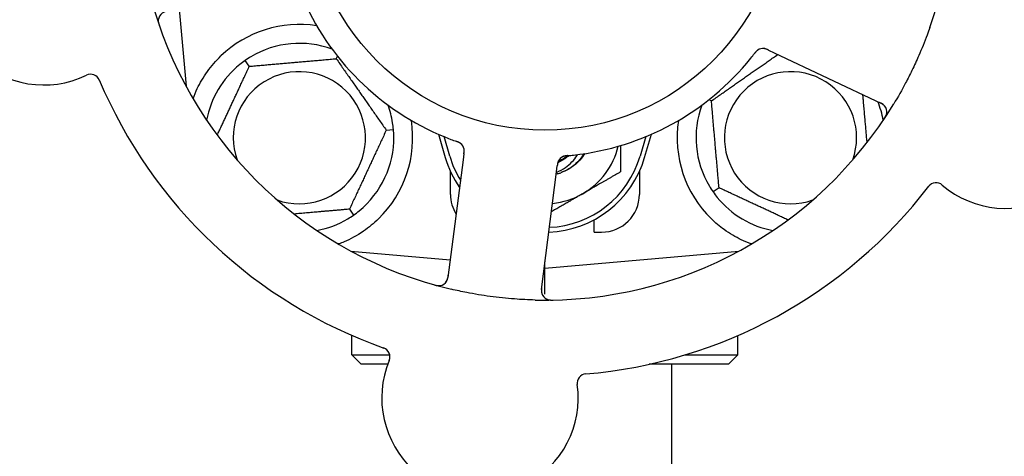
# Model space of a CAD drawing. Header units: inches. Extents: x 24 to 1128, y -69 to 748.
# Tile 24 of 256: x 125.25 to 128.51, y 213.31 to 214.75. Entities that reach past the tile are written whole.
import ezdxf

# ---------------------------------------------------------------- set-up
doc = ezdxf.new("R2010")
doc.units = ezdxf.units.IN
doc.header["$LTSCALE"] = 32
doc.header["$MEASUREMENT"] = 0
doc.layers.add('Dimension (ANSI)', color=7, linetype='Continuous', lineweight=25)
doc.layers.add('Visible (ANSI)', color=7, linetype='Continuous', lineweight=30)
doc.styles.add('Note Text (ANSI)', font='tahoma.ttf')
doc.dimstyles.new('SB Fraction-16 (ANSI)', dxfattribs={"dimscale": 32, "dimtxt": 0.125, "dimasz": 0.098425, "dimexe": 0.125, "dimexo": 0.0625, "dimgap": 0.031496, "dimtad": 0, "dimtih": 1, "dimtoh": 1, "dimdec": 4, "dimrnd": 1e-08, "dimzin": 0, "dimdsep": 46, "dimlunit": 5, "dimtxsty": 'Note Text (ANSI)', "dimcen": 0.09, "dimdle": 0.393701, "dimclrd": 256, "dimclre": 256, "dimclrt": 256, "dimadec": 0, "dimazin": 3, "dimtfac": 0.96, "dimtofl": 0, "dimtmove": 0, "dimatfit": 3, "dimfxl": 1, "dimfrac": 2, "dimtolj": 1, "dimtzin": 12, "dimlwd": -1, "dimlwe": -1, "dimarcsym": 0})

# ---------------------------------------------------------------- blocks, each defined once
blk = doc.blocks.new('*D15')
at = {"layer": 'Defpoints', "color": 0, "transparency": 16777216}
for p in [(157.2904, 468.9837), (65.9568, 162.272), (120.1654, 162.272)]:
    blk.add_point(p, dxfattribs=at)
at = {"layer": 'Dimension (ANSI)', "transparency": 16777216}
for p, q in [((155.2904, 468.9837), (61.9568, 468.9837)), ((65.9568, 465.8341), (65.9568, 331.6609)), ((65.9568, 165.4216), (65.9568, 324.5948)), ((118.1654, 162.272), (61.9568, 162.272))]:
    blk.add_line(p, q, dxfattribs=at)
for points in [[(65.4319, 465.8341), (66.4817, 465.8341), (65.9568, 468.9837)], [(65.4319, 165.4216), (66.4817, 165.4216), (65.9568, 162.272)]]:
    blk.add_solid(points, dxfattribs=at)
at = {"layer": 'Dimension (ANSI)', "transparency": 16777216, "insert": (53.754, 330.653), "char_height": 4, "attachment_point": 1, "style": 'Note Text (ANSI)'}
blk.add_mtext('\\A1;306 11/16', dxfattribs=at)

msp = doc.modelspace()

# ---------------------------------------------------------------- linework, layer by layer
at = {"layer": 'Visible (ANSI)'}
for p, q in [((125.77619, 214.78533), (125.79853, 214.53009)), ((126.29561, 214.6212), (126.29954, 214.62963)), ((127.72633, 214.64962), (127.74429, 214.64112)), ((127.74429, 214.64112), (128.09956, 214.47306)), ((126.00803, 214.59605), (125.99437, 214.61556)), ((127.53698, 214.48158), (127.52855, 214.48551)), ((126.46119, 214.38474), (126.48492, 214.38681)), ((126.63378, 214.37115), (126.65611, 214.29458)), ((127.31611, 214.29458), (127.33844, 214.37115)), ((126.67111, 214.29895), (126.65236, 214.36323)), ((127.31986, 214.36323), (127.30111, 214.29895)), ((126.71796, 214.30663), (126.71543, 214.28693)), ((126.71543, 214.28693), (126.66538, 213.89712)), ((126.67361, 214.17208), (126.67361, 214.24762)), ((126.97434, 213.85745), (127.02439, 214.24726)), ((127.02439, 214.24726), (127.02693, 214.26699)), ((127.29861, 214.24762), (127.29861, 214.17208)), ((127.56214, 214.194), (127.54262, 214.18033)), ((126.33919, 214.12311), (126.35285, 214.10359)), ((127.14861, 214.04708), (127.14861, 214.08791)), ((127.14861, 214.04708), (127.17361, 214.04708)), ((126.34412, 213.98449), (126.6729, 213.95573)), ((126.34736, 213.98275), (126.34736, 213.98421)), ((126.98611, 213.92833), (127.62809, 213.98449)), ((127.62486, 213.98275), (127.62486, 213.98421)), ((126.98611, 213.92833), (126.98611, 213.94908)), ((126.98347, 213.92856), (126.98611, 213.92833)), ((126.98611, 213.84233), (126.98611, 213.92833)), ((126.34736, 213.64083), (126.34736, 213.70511)), ((127.62486, 213.64083), (127.62486, 213.70511)), ((126.34736, 213.64083), (126.47247, 213.64083)), ((126.37861, 213.60958), (126.34736, 213.64083)), ((127.45008, 213.64083), (127.62486, 213.64083)), ((127.59361, 213.60958), (127.62486, 213.64083)), ((126.46584, 213.60958), (126.37861, 213.60958)), ((127.59361, 213.60958), (127.33048, 213.60958)), ((127.40611, 211.37808), (127.40611, 213.60958))]:
    msp.add_line(p, q, dxfattribs=at)
msp.add_circle((126.98611, 215.17208), 0.7875, dxfattribs=at)
for centre, radius, start, end in [((126.98611, 215.17208), 1.35, 340.62287, 40.74397), ((125.32786, 214.85924), 0.325, 85.56477, 295.80207), ((126.98611, 215.17208), 0.875, 204.19111, 249.17573), ((126.98611, 215.17208), 1.35, 196.62287, 256.74397), ((125.73798, 214.74632), 0.03125, 100.68342, 198.83549), ((128.51154, 214.45047), 0.325, 229.56477, 79.80207), ((126.17361, 214.35958), 0.375, 81.21293, 133.75453), ((126.17361, 214.35958), 0.3125, 69.72028, 120.84193), ((127.70773, 214.62385), 0.03125, 82.67765, 124.13682), ((126.17361, 214.35958), 0.3125, 129.15807, 169.28378), ((126.98611, 215.17208), 0.875, 276.19111, 321.17573), ((125.48292, 214.53851), 0.03125, 22.85452, 115.80207), ((126.17361, 214.35958), 0.21875, 250.34111, 199.65889), ((127.79861, 214.35958), 0.21875, 340.34111, 289.65889), ((126.98611, 215.17208), 1.6, 202.81714, 250.5497), ((126.17361, 214.35958), 0.3125, 9.15807, 20.27972), ((126.98611, 215.17208), 1.35, 268.62287, 328.74397), ((127.79861, 214.35958), 0.3125, 159.72028, 210.84193), ((127.79861, 214.35958), 0.3125, 10.71622, 22.42184), ((128.08619, 214.44481), 0.03125, 326.53135, 64.68342), ((126.17361, 214.35958), 0.375, 314.27762, 8.78707), ((127.79861, 214.35958), 0.375, 171.21293, 225.72238), ((126.17361, 214.35958), 0.3125, 309.15807, 0.84193), ((126.6877, 214.31636), 0.03125, 10.67765, 52.13682), ((126.98611, 214.39083), 0.25, 300, 346.26096), ((126.98611, 214.39083), 0.34375, 196.2602, 214.73634), ((126.98611, 214.39083), 0.32812, 196.2602, 211.61609), ((126.98611, 214.39083), 0.34375, 272.10255, 343.7398), ((126.98611, 214.39083), 0.32812, 272.55546, 343.7398), ((127.05866, 214.26873), 0.03125, 113.46904, 155.46837), ((126.98611, 214.39083), 0.11727, 292.2465, 309.43252), ((126.98611, 214.39083), 0.15625, 285.94214, 289.71036), ((128.28048, 214.17931), 0.03125, 49.56477, 142.51231), ((126.79861, 214.17208), 0.125, 180, 211.69426), ((126.98611, 214.39083), 0.25, 275.68783, 300), ((126.98611, 215.17208), 1.6, 274.81714, 322.5497), ((127.17361, 214.17208), 0.125, 270, 0), ((127.79861, 214.35958), 0.3125, 219.15807, 259.28378), ((126.17361, 214.35958), 0.3125, 280.71622, 300.84193), ((126.63438, 213.9011), 0.03125, 254.53135, 352.68342), ((127.00534, 213.85347), 0.03125, 172.68342, 270.83549), ((126.44192, 213.63428), 0.03125, 337.56477, 70.51231), ((126.7712, 213.49832), 0.325, 157.56477, 7.80207), ((127.12415, 213.54668), 0.03125, 94.85452, 187.80207)]:
    msp.add_arc(centre, radius, start, end, dxfattribs=at)
for points, knots in [([(125.70696, 214.75009), (125.70693, 214.74981), (125.7069, 214.74945), (125.70682, 214.74825), (125.7068, 214.74731), (125.70687, 214.74522), (125.70698, 214.74396), (125.70731, 214.74178), (125.70743, 214.74109), (125.70778, 214.73937), (125.70803, 214.7383), (125.70861, 214.73603), (125.70896, 214.73482), (125.70955, 214.73295), (125.70978, 214.73225), (125.71024, 214.73087), (125.71047, 214.7302), (125.71071, 214.72952)], [0.051298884, 0.051298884, 0.051298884, 0.051298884, 0.057269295, 0.057269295, 0.069785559, 0.069785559, 0.08363266, 0.08363266, 0.08945843, 0.08945843, 0.097820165, 0.097820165, 0.107290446, 0.107290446, 0.113094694, 0.113094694, 0.118968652, 0.118968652, 0.118968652, 0.118968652]), ([(128.25964, 214.72417), (128.25675, 214.71595), (128.25378, 214.70777), (128.24211, 214.67652), (128.23293, 214.65387), (128.2159, 214.6149), (128.20834, 214.59851), (128.19374, 214.56845), (128.1868, 214.55476), (128.16722, 214.51772), (128.1541, 214.49456), (128.14017, 214.47161)], [-0.73117437, -0.73117437, -0.73117437, -0.73117437, -0.66329539, -0.66329539, -0.47009836, -0.47009836, -0.32966499, -0.32966499, -0.20932583, -0.20932583, 0, 0, 0, 0]), ([(125.82178, 214.48895), (125.82593, 214.50025), (125.83076, 214.51196), (125.84448, 214.54036), (125.8557, 214.55982), (125.88253, 214.5971), (125.89808, 214.61494), (125.91427, 214.63044)], [1.39089206, 1.39089206, 1.39089206, 1.39089206, 1.4959744, 1.4959744, 1.66977331, 1.66977331, 1.84048199, 1.84048199, 1.84048199, 1.84048199]), ([(127.69082, 214.65013), (127.69063, 214.65), (127.69038, 214.64983), (127.68966, 214.64932), (127.68915, 214.64894), (127.68811, 214.64808), (127.68758, 214.64762), (127.68655, 214.64665), (127.68606, 214.64616), (127.6849, 214.64495), (127.68421, 214.64418), (127.68322, 214.64303), (127.68292, 214.64268), (127.68186, 214.6414), (127.68109, 214.64042), (127.6801, 214.63915), (127.67985, 214.63883), (127.6795, 214.63837), (127.67939, 214.63823), (127.67928, 214.6381)], [0.044252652, 0.044252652, 0.044252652, 0.044252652, 0.050671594, 0.050671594, 0.061250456, 0.061250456, 0.071050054, 0.071050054, 0.078610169, 0.078610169, 0.087196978, 0.087196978, 0.090753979, 0.090753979, 0.100050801, 0.100050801, 0.10314767, 0.10314767, 0.10451733, 0.10451733, 0.10451733, 0.10451733]), ([(127.6905, 214.64993), (127.6905, 214.64993), (127.69048, 214.64991), (127.69037, 214.64983), (127.69025, 214.64975), (127.68988, 214.6495), (127.68959, 214.64928), (127.68861, 214.64854), (127.68788, 214.64794), (127.68642, 214.64658), (127.68568, 214.64584), (127.68403, 214.64403), (127.68308, 214.64292), (127.68131, 214.64073), (127.68046, 214.63963), (127.67952, 214.6384), (127.6794, 214.63825), (127.67928, 214.6381)], [0.030853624, 0.030853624, 0.030853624, 0.030853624, 0.032941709, 0.032941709, 0.03638518, 0.03638518, 0.042347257, 0.042347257, 0.055267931, 0.055267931, 0.065838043, 0.065838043, 0.077516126, 0.077516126, 0.087897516, 0.087897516, 0.089364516, 0.089364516, 0.089364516, 0.089364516]), ([(127.72629, 214.64963), (127.72602, 214.64976), (127.72575, 214.64989), (127.72427, 214.65059), (127.72302, 214.65117), (127.72039, 214.65231), (127.71898, 214.65288), (127.71643, 214.65376), (127.71525, 214.6541), (127.71304, 214.65462), (127.71196, 214.6548), (127.71105, 214.65492), (127.71092, 214.65493), (127.71081, 214.65494)], [0, 0, 0, 0, 0.002309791, 0.002309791, 0.012623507, 0.012623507, 0.024338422, 0.024338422, 0.035397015, 0.035397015, 0.047442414, 0.047442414, 0.049661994, 0.049661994, 0.049661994, 0.049661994]), ([(127.72633, 214.64962), (127.72585, 214.64984), (127.72537, 214.65007), (127.72444, 214.65051), (127.72398, 214.65072), (127.72294, 214.6512), (127.72238, 214.65146), (127.72034, 214.65237), (127.71901, 214.6529), (127.71691, 214.65366), (127.71598, 214.65395), (127.71427, 214.65439), (127.71352, 214.65455), (127.71226, 214.65477), (127.7117, 214.65484), (127.71138, 214.65488), (127.71133, 214.65489), (127.71133, 214.65489), (127.71133, 214.65489), (127.71133, 214.65489)], [0, 0, 0, 0, 0.004355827, 0.004355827, 0.008687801, 0.008687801, 0.014307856, 0.014307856, 0.029588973, 0.029588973, 0.043844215, 0.043844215, 0.054171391, 0.054171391, 0.061954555, 0.061954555, 0.063871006, 0.063871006, 0.063878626, 0.063878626, 0.063878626, 0.063878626]), ([(128.11151, 214.46313), (128.11133, 214.46337), (128.11111, 214.46366), (128.10998, 214.46504), (128.10877, 214.46632), (128.10639, 214.46841), (128.10519, 214.46934), (128.10197, 214.4715), (128.09986, 214.47274), (128.09669, 214.47437), (128.09575, 214.47484), (128.09395, 214.47571), (128.09308, 214.47612), (128.09221, 214.47653)], [0.058736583, 0.058736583, 0.058736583, 0.058736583, 0.064782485, 0.064782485, 0.086145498, 0.086145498, 0.103238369, 0.103238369, 0.123434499, 0.123434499, 0.131598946, 0.131598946, 0.138939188, 0.138939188, 0.138939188, 0.138939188]), ([(128.10835, 214.42169), (128.1087, 214.42221), (128.10904, 214.42273), (128.10996, 214.42413), (128.11055, 214.42504), (128.11159, 214.42674), (128.11206, 214.42753), (128.11322, 214.4296), (128.11389, 214.43091), (128.11497, 214.43322), (128.1154, 214.43427), (128.11606, 214.43608), (128.11631, 214.43687), (128.11676, 214.43847), (128.11693, 214.43925), (128.11709, 214.44013), (128.11712, 214.44032), (128.11714, 214.44048)], [0, 0, 0, 0, 0.005149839, 0.005149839, 0.013554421, 0.013554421, 0.020527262, 0.020527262, 0.031641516, 0.031641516, 0.041623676, 0.041623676, 0.051235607, 0.051235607, 0.06373445, 0.06373445, 0.067355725, 0.067355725, 0.067355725, 0.067355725]), ([(126.70747, 214.34056), (126.70729, 214.34071), (126.70705, 214.34089), (126.70635, 214.34142), (126.70582, 214.34179), (126.70469, 214.34251), (126.70409, 214.34287), (126.70285, 214.34355), (126.70223, 214.34387), (126.70072, 214.3446), (126.69978, 214.34502), (126.69837, 214.3456), (126.69795, 214.34577), (126.6964, 214.34639), (126.69524, 214.34682), (126.69372, 214.34737), (126.69334, 214.34751), (126.6928, 214.3477), (126.69263, 214.34776), (126.69246, 214.34782)], [0.044252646, 0.044252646, 0.044252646, 0.044252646, 0.05067159, 0.05067159, 0.061250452, 0.061250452, 0.07105005, 0.07105005, 0.078610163, 0.078610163, 0.087196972, 0.087196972, 0.090753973, 0.090753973, 0.100050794, 0.100050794, 0.103147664, 0.103147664, 0.104517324, 0.104517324, 0.104517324, 0.104517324]), ([(126.70718, 214.3408), (126.70718, 214.3408), (126.70716, 214.34082), (126.70705, 214.34091), (126.70694, 214.34099), (126.70658, 214.34126), (126.70629, 214.34148), (126.70528, 214.34218), (126.70449, 214.34268), (126.70274, 214.34366), (126.7018, 214.34413), (126.69958, 214.34514), (126.69823, 214.3457), (126.6956, 214.3467), (126.69429, 214.34717), (126.69283, 214.34769), (126.69265, 214.34776), (126.69246, 214.34782)], [0.030853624, 0.030853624, 0.030853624, 0.030853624, 0.032941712, 0.032941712, 0.036385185, 0.036385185, 0.042347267, 0.042347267, 0.055267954, 0.055267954, 0.065838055, 0.065838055, 0.077516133, 0.077516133, 0.087897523, 0.087897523, 0.089364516, 0.089364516, 0.089364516, 0.089364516]), ([(126.71796, 214.30664), (126.71803, 214.30716), (126.7181, 214.30769), (126.71822, 214.30871), (126.71829, 214.30921), (126.71842, 214.31034), (126.71849, 214.31097), (126.71872, 214.31318), (126.71883, 214.31461), (126.7189, 214.31684), (126.71888, 214.31782), (126.71877, 214.31958), (126.71869, 214.32034), (126.71851, 214.3216), (126.71841, 214.32216), (126.71835, 214.32248), (126.71834, 214.32253), (126.71834, 214.32253), (126.71834, 214.32253), (126.71834, 214.32253)], [0, 0, 0, 0, 0.004355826, 0.004355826, 0.008687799, 0.008687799, 0.014307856, 0.014307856, 0.029588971, 0.029588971, 0.043844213, 0.043844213, 0.054171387, 0.054171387, 0.06195455, 0.06195455, 0.063871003, 0.063871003, 0.063878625, 0.063878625, 0.063878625, 0.063878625]), ([(126.71797, 214.30668), (126.718, 214.30697), (126.71804, 214.30727), (126.71825, 214.30889), (126.71841, 214.31026), (126.71869, 214.31312), (126.71879, 214.31464), (126.71884, 214.31734), (126.7188, 214.31856), (126.71862, 214.32082), (126.71845, 214.3219), (126.71828, 214.3228), (126.71825, 214.32293), (126.71823, 214.32304)], [0, 0, 0, 0, 0.002309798, 0.002309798, 0.012623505, 0.012623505, 0.02433842, 0.02433842, 0.035397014, 0.035397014, 0.047442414, 0.047442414, 0.049661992, 0.049661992, 0.049661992, 0.049661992]), ([(127.02411, 214.24509), (127.03485, 214.24934), (127.04508, 214.25483), (127.06979, 214.27218), (127.08281, 214.2857), (127.09328, 214.30217), (127.09378, 214.30298), (127.09427, 214.30379)], [-0.61635944, -0.61635944, -0.61635944, -0.61635944, -0.52774982, -0.52774982, -0.38555901, -0.38555901, -0.37828525, -0.37828525, -0.37828525, -0.37828525]), ([(127.11791, 214.30711), (127.11319, 214.29957), (127.10782, 214.29244), (127.10184, 214.28584), (127.08469, 214.26694), (127.0627, 214.25266), (127.03869, 214.24404)], [9.99046979, 9.99046979, 9.99046979, 9.99046979, 10.16152319, 10.16152319, 10.16152319, 10.65156368, 10.65156368, 10.65156368, 10.65156368]), ([(127.11546, 214.30669), (127.11396, 214.30422), (127.11239, 214.3018), (127.10435, 214.29012), (127.09691, 214.28156), (127.07412, 214.26069), (127.05717, 214.25037), (127.03881, 214.24373)], [-0.25639672, -0.25639672, -0.25639672, -0.25639672, -0.23449039, -0.23449039, -0.1487662, -0.1487662, 0, 0, 0, 0]), ([(127.06206, 214.30038), (127.06253, 214.30042), (127.06304, 214.30047), (127.06359, 214.30051), (127.06847, 214.30095), (127.07513, 214.3016), (127.08047, 214.30218)], [0.48080563, 0.48080563, 0.48080563, 0.48080563, 0.5329828, 0.5329828, 0.5329828, 1, 1, 1, 1]), ([(127.03078, 214.28286), (127.03074, 214.28278), (127.0307, 214.28269), (127.03057, 214.28241), (127.03047, 214.28221), (127.03006, 214.28129), (127.02971, 214.28042), (127.02898, 214.27828), (127.0286, 214.2769), (127.02797, 214.27405), (127.02771, 214.27256), (127.02738, 214.2704), (127.02729, 214.26972), (127.02715, 214.26871), (127.0271, 214.26837), (127.02702, 214.26769), (127.02698, 214.26737), (127.02693, 214.26704)], [0.038929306, 0.038929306, 0.038929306, 0.038929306, 0.040726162, 0.040726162, 0.043941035, 0.043941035, 0.054249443, 0.054249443, 0.066768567, 0.066768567, 0.078206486, 0.078206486, 0.083402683, 0.083402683, 0.086046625, 0.086046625, 0.088630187, 0.088630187, 0.088630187, 0.088630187]), ([(127.03042, 214.28213), (127.03042, 214.28213), (127.03042, 214.28213), (127.03039, 214.28207), (127.0303, 214.28186), (127.03002, 214.28123), (127.02981, 214.28073), (127.02937, 214.27959), (127.02915, 214.27896), (127.02891, 214.27814), (127.02884, 214.27793), (127.02842, 214.2764), (127.02803, 214.27462), (127.02756, 214.2717), (127.02744, 214.27084), (127.02725, 214.26947), (127.02719, 214.269), (127.02706, 214.26803), (127.027, 214.26753), (127.02693, 214.26704)], [0.028019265, 0.028019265, 0.028019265, 0.028019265, 0.028672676, 0.028672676, 0.033062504, 0.033062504, 0.040781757, 0.040781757, 0.051074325, 0.051074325, 0.054504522, 0.054504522, 0.075062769, 0.075062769, 0.083066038, 0.083066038, 0.087153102, 0.087153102, 0.091266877, 0.091266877, 0.091266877, 0.091266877]), ([(127.06434, 214.30058), (127.06249, 214.29881), (127.06059, 214.2971), (127.04959, 214.28787), (127.03948, 214.28166), (127.02865, 214.27701)], [-2.04013267, -2.04013267, -2.04013267, -2.04013267, -2.02048123, -2.02048123, -1.92997412, -1.92997412, -1.92997412, -1.92997412]), ([(127.06202, 214.30038), (127.06172, 214.30035), (127.06142, 214.30032), (127.06062, 214.30025), (127.06011, 214.3002), (127.05853, 214.30005), (127.05744, 214.29994), (127.05518, 214.29965), (127.054, 214.29948), (127.05167, 214.29905), (127.05058, 214.2988), (127.04844, 214.29823), (127.0475, 214.2979), (127.04634, 214.29745), (127.04603, 214.29732), (127.04579, 214.29721)], [0.001596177, 0.001596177, 0.001596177, 0.001596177, 0.00393777, 0.00393777, 0.007842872, 0.007842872, 0.016055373, 0.016055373, 0.025513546, 0.025513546, 0.037191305, 0.037191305, 0.054193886, 0.054193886, 0.06155888, 0.06155888, 0.06155888, 0.06155888]), ([(127.06202, 214.30038), (127.06148, 214.30033), (127.06093, 214.30028), (127.05985, 214.30018), (127.05931, 214.30014), (127.0575, 214.29996), (127.05623, 214.29982), (127.05418, 214.29953), (127.05333, 214.2994), (127.05143, 214.29904), (127.05044, 214.29881), (127.0487, 214.29832), (127.04793, 214.29807), (127.04673, 214.29762), (127.04624, 214.29741), (127.04594, 214.29728), (127.0459, 214.29727), (127.04589, 214.29726), (127.04589, 214.29726), (127.04589, 214.29726)], [0, 0, 0, 0, 0.004180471, 0.004180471, 0.008305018, 0.008305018, 0.018114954, 0.018114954, 0.025612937, 0.025612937, 0.036850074, 0.036850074, 0.047489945, 0.047489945, 0.056089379, 0.056089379, 0.058286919, 0.058286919, 0.058652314, 0.058652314, 0.058652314, 0.058652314]), ([(126.43541, 214.09109), (126.42027, 214.07633), (126.40332, 214.06241), (126.36431, 214.03564), (126.3419, 214.02373), (126.31617, 214.01268), (126.31046, 214.01038), (126.30471, 214.00824)], [0.55181372, 0.55181372, 0.55181372, 0.55181372, 0.71000954, 0.71000954, 0.90366002, 0.90366002, 0.95550669, 0.95550669, 0.95550669, 0.95550669]), ([(127.66751, 214.00824), (127.65671, 214.01227), (127.64568, 214.01699), (127.61756, 214.03057), (127.59793, 214.04194), (127.56421, 214.06628), (127.54979, 214.07843), (127.53681, 214.09109)], [1.39731378, 1.39731378, 1.39731378, 1.39731378, 1.49356897, 1.49356897, 1.66386875, 1.66386875, 1.79881771, 1.79881771, 1.79881771, 1.79881771]), ([(126.65963, 213.88268), (126.6598, 213.88292), (126.66, 213.88322), (126.66098, 213.88473), (126.66182, 213.88627), (126.66307, 213.88918), (126.66358, 213.89061), (126.66464, 213.89434), (126.66516, 213.89673), (126.66574, 213.90025), (126.6659, 213.90128), (126.66617, 213.90327), (126.66629, 213.90423), (126.66641, 213.90517)], [0.058736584, 0.058736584, 0.058736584, 0.058736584, 0.064782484, 0.064782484, 0.086145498, 0.086145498, 0.103238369, 0.103238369, 0.123434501, 0.123434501, 0.131598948, 0.131598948, 0.13893919, 0.13893919, 0.13893919, 0.13893919]), ([(126.61924, 213.87288), (126.61985, 213.87271), (126.62044, 213.87254), (126.62206, 213.8721), (126.6231, 213.87182), (126.62504, 213.87136), (126.62594, 213.87116), (126.62827, 213.87069), (126.62972, 213.87046), (126.63225, 213.87015), (126.63338, 213.87006), (126.63531, 213.86999), (126.63614, 213.87), (126.6378, 213.87007), (126.63859, 213.87015), (126.63948, 213.87027), (126.63967, 213.8703), (126.63983, 213.87032)], [0, 0, 0, 0, 0.005149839, 0.005149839, 0.013554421, 0.013554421, 0.020527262, 0.020527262, 0.031641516, 0.031641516, 0.041623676, 0.041623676, 0.051235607, 0.051235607, 0.06373445, 0.06373445, 0.067355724, 0.067355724, 0.067355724, 0.067355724]), ([(126.95366, 213.82247), (126.93074, 213.82302), (126.90798, 213.82415), (126.85864, 213.82784), (126.83177, 213.83065), (126.77882, 213.83782), (126.75304, 213.84209), (126.71045, 213.85041), (126.69349, 213.85406), (126.67655, 213.85805)], [-0.73118965, -0.73118965, -0.73118965, -0.73118965, -0.55244576, -0.55244576, -0.34137939, -0.34137939, -0.13566771, -0.13566771, 0, 0, 0, 0]), ([(126.97538, 213.86549), (126.97526, 213.86455), (126.97513, 213.86361), (126.9747, 213.85995), (126.97446, 213.85724), (126.97435, 213.85268), (126.97443, 213.85074), (126.97478, 213.84756), (126.97505, 213.84614), (126.97561, 213.84394), (126.97587, 213.84312), (126.97617, 213.84227), (126.97623, 213.84209), (126.97629, 213.84193)], [0, 0, 0, 0, 0.007248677, 0.007248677, 0.028564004, 0.028564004, 0.047482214, 0.047482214, 0.065361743, 0.065361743, 0.076705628, 0.076705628, 0.079955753, 0.079955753, 0.079955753, 0.079955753]), ([(126.99216, 213.82513), (126.99242, 213.82501), (126.99275, 213.82487), (126.99387, 213.82443), (126.99475, 213.82412), (126.99677, 213.82355), (126.998, 213.82326), (127.00017, 213.8229), (127.00086, 213.8228), (127.00261, 213.8226), (127.00371, 213.8225), (127.00604, 213.82236), (127.0073, 213.82232), (127.00927, 213.8223), (127.01, 213.8223), (127.01146, 213.82231), (127.01216, 213.82233), (127.01288, 213.82234)], [0.051298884, 0.051298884, 0.051298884, 0.051298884, 0.057269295, 0.057269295, 0.069785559, 0.069785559, 0.08363266, 0.08363266, 0.08945843, 0.08945843, 0.097820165, 0.097820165, 0.107290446, 0.107290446, 0.113094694, 0.113094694, 0.118968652, 0.118968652, 0.118968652, 0.118968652])]:
    msp.add_open_spline(points, degree=3, knots=knots, dxfattribs=at)
for points in [[(126.0134, 214.62788), (126.00719, 214.62418), (126.00061, 214.61993), (125.99437, 214.61556)], [(127.6678, 214.62351), (127.67155, 214.62817), (127.67627, 214.63419), (127.67928, 214.6381)], [(125.99437, 214.61556), (125.98812, 214.61118), (125.98188, 214.60646), (125.97628, 214.60189)], [(126.48492, 214.38681), (126.48425, 214.39441), (126.48328, 214.40218), (126.48213, 214.40931)], [(126.48607, 214.36417), (126.48597, 214.3714), (126.48558, 214.37922), (126.48492, 214.38681)], [(126.67504, 214.35424), (126.68063, 214.35211), (126.68782, 214.34948), (126.69247, 214.34782)], [(127.02903, 214.24059), (127.02714, 214.24005), (127.02525, 214.23955), (127.02334, 214.23909)], [(127.02903, 214.24059), (127.02707, 214.24003), (127.02518, 214.23954), (127.02335, 214.23911)], [(127.5303, 214.19937), (127.53401, 214.19316), (127.53826, 214.18658), (127.54262, 214.18033)], [(127.54262, 214.18033), (127.547, 214.17409), (127.55173, 214.16785), (127.55629, 214.16224)], [(126.35285, 214.10359), (126.35909, 214.10797), (126.36534, 214.1127), (126.37094, 214.11726)], [(126.33382, 214.09127), (126.34002, 214.09497), (126.3466, 214.09922), (126.35285, 214.10359)]]:
    msp.add_open_spline(points, degree=3, dxfattribs=at)
for points, weights in [([(127.53698, 214.48158), (127.64865, 214.55977), (127.75655, 214.63532)], [1.04422863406, 1.19550179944, 1.06346205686]), ([(125.90169, 214.368), (125.95328, 214.47864), (126.00803, 214.59605)], [1.07748863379, 1.18694802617, 1.04422863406]), ([(126.00803, 214.59605), (126.15182, 214.60862), (126.29561, 214.6212)], [1.04422863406, 1.20577136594, 1.04422863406]), ([(126.29561, 214.6212), (126.3784, 214.50297), (126.46119, 214.38474)], [1.04422863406, 1.20577136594, 1.04422863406]), ([(128.03705, 214.50263), (128.04439, 214.41874), (128.05107, 214.3424)], [1.06521891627, 1.14516515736, 1.11819795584]), ([(127.56214, 214.194), (127.54956, 214.33779), (127.53698, 214.48158)], [1.04422863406, 1.20577136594, 1.04422863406]), ([(126.46119, 214.38474), (126.40019, 214.25392), (126.33919, 214.12311)], [1.04422863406, 1.20577136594, 1.04422863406]), ([(127.23611, 214.33355), (127.23611, 214.29259), (127.23611, 214.24649)], [1.01840264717, 1.02228011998, 1]), ([(127.23611, 214.24649), (127.16912, 214.20781), (127.11111, 214.17432)], [1, 1.0379548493, 1]), ([(127.11111, 214.17432), (127.0619, 214.14591), (127.00734, 214.11441)], [1, 1.03200893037, 1.01002889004]), ([(127.79019, 214.08766), (127.67954, 214.13925), (127.56214, 214.194)], [1.07748863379, 1.18694802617, 1.04422863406]), ([(126.33919, 214.12311), (126.2418, 214.11459), (126.15643, 214.10712)], [1.04422863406, 1.14843950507, 1.11819795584]), ([(126.30471, 214.00824), (126.30314, 214.00837), (126.30157, 214.0085)], [0.999914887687, 0.999914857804, 0.999914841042]), ([(127.67064, 214.0085), (127.66907, 214.00837), (127.66751, 214.00824)], [0.999914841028, 0.999914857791, 0.999914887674])]:
    msp.add_rational_spline(points, weights, degree=2, dxfattribs=at)

# ---------------------------------------------------------------- dimensions: what is measured, and where the dimension line sits
at = {"layer": 'Dimension (ANSI)'}
dim = msp.add_linear_dim(base=(65.95681, 162.27197), p1=(157.29037, 468.98367), p2=(120.16537, 162.27197), angle=270, dimstyle='SB Fraction-16 (ANSI)', override={"dimgap": 0.031496, "dimdec": 4, "dimtol": 0, "dimlim": 0, "dimtp": 0, "dimtm": 0, "dimtdec": 2, "dimatfit": 1}, dxfattribs=at)
dim.commit()
dim.dimension.update_dxf_attribs({"geometry": '*D15', "text_midpoint": (65.95681, 328.12782), "dimtype": 160})

doc.saveas('drawing.dxf')
